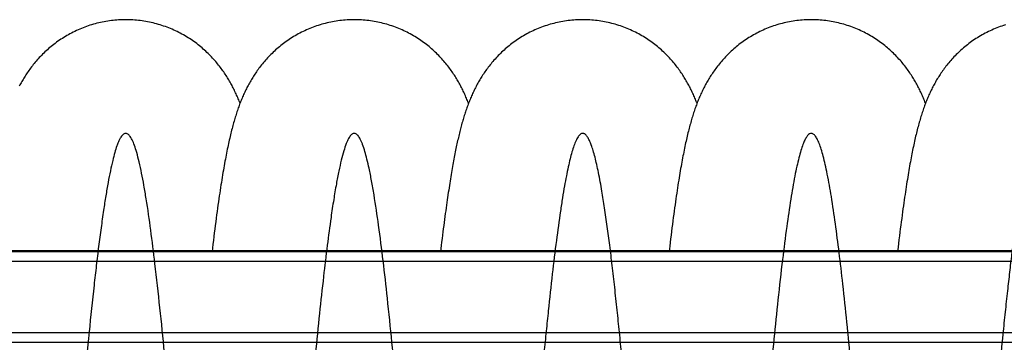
# Model space of a CAD drawing. Extents: x 0 to 594, y 0 to 420.
# Tile 5 of 19: x 273 to 344, y 118 to 141. Entities that reach past the tile are written whole.
import ezdxf

# ---------------------------------------------------------------- set-up
doc = ezdxf.new("R2010")
doc.units = 0
doc.header["$LTSCALE"] = 32.67
doc.layers.add('110803_DXF_CONTINUOUS_LINE', color=7, linetype='CONTINUOUS')
doc.layers.add('HOSE_125_150DXF_CONTINUOUS', color=7, linetype='CONTINUOUS')

msp = doc.modelspace()

# ---------------------------------------------------------------- linework, layer by layer
at = {"layer": '110803_DXF_CONTINUOUS_LINE', "color": 7, "linetype": 'CONTINUOUS'}
for p, q in [((239.27829, 124.15262), (371.47829, 124.15262)), ((239.27829, 117.56229), (371.47829, 117.56229))]:
    msp.add_line(p, q, dxfattribs=at)
at = {"layer": '110803_DXF_CONTINUOUS_LINE', "color": 9, "linetype": 'CONTINUOUS'}
for p, q in [((239.27829, 123.45274), (371.47829, 123.45274)), ((239.27829, 118.26241), (371.47829, 118.26241))]:
    msp.add_line(p, q, dxfattribs=at)
at = {"layer": 'HOSE_125_150DXF_CONTINUOUS', "color": 9, "linetype": 'CONTINUOUS'}
msp.add_line((366.27604, 124.19544), (244.27604, 124.19544), dxfattribs=at)
at = {"layer": 'HOSE_125_150DXF_CONTINUOUS', "color": 7, "linetype": 'CONTINUOUS'}
for points in [[(280.68193, 140.98041), (280.5651, 140.97961), (280.4318, 140.97672), (280.29858, 140.97174), (280.16546, 140.96466), (280.03248, 140.95549), (279.89968, 140.94424), (279.76709, 140.9309), (279.63475, 140.91548), (279.5027, 140.89799), (279.37098, 140.87843), (279.2396, 140.85681), (279.10864, 140.83314), (278.9781, 140.80744), (278.84802, 140.77969), (278.71846, 140.74994), (278.58945, 140.71817), (278.46102, 140.68441), (278.33323, 140.64867), (278.2061, 140.61098), (278.07967, 140.57133), (277.95399, 140.52977), (277.82909, 140.48629), (277.70499, 140.44093), (277.58178, 140.39372), (277.45948, 140.34467), (277.33811, 140.29381), (277.21775, 140.24118), (277.09843, 140.1868), (276.98016, 140.1307), (276.86303, 140.07294), (276.74705, 140.01353), (276.63224, 139.9525), (276.5187, 139.88992), (276.40644, 139.82582), (276.29547, 139.76024), (276.18591, 139.69326), (276.07774, 139.6249), (275.971, 139.5552), (275.86576, 139.48426), (275.76203, 139.41211), (275.65981, 139.33878), (275.55922, 139.26438), (275.46023, 139.18896), (275.36286, 139.11254), (275.26718, 139.03525), (275.17321, 138.95713), (275.08092, 138.87821), (274.99035, 138.79857), (274.90149, 138.71826), (274.81433, 138.6373), (274.72889, 138.55579), (274.64512, 138.47372), (274.56305, 138.39117), (274.4828, 138.30832), (274.40442, 138.22529), (274.32782, 138.14206), (274.25293, 138.05861), (274.17975, 137.97502), (274.10823, 137.89129), (274.03825, 137.80731), (273.96968, 137.723), (273.90259, 137.63851), (273.83711, 137.55403), (273.77318, 137.46957), (273.71081, 137.38519), (273.65018, 137.30123), (273.59137, 137.21788), (273.53422, 137.13503), (273.47866, 137.05263), (273.4247, 136.9708), (273.37224, 136.88948), (273.32104, 136.80835), (273.27106, 136.72741), (273.22228, 136.64669), (273.17449, 136.5659), (273.12767, 136.48502), (273.0818, 136.40407), (273.03672, 136.3228), (272.99241, 136.24119), (272.94886, 136.15924)], [(288.9766, 134.91145), (288.95303, 134.97264), (288.9175, 135.06284), (288.88143, 135.15244), (288.84473, 135.2416), (288.80736, 135.33044), (288.76931, 135.4189), (288.73061, 135.5069), (288.69123, 135.59449), (288.65115, 135.68166), (288.61045, 135.76826), (288.5691, 135.85432), (288.52708, 135.93985), (288.48445, 136.02472), (288.44127, 136.10884), (288.39746, 136.19235), (288.35291, 136.27543), (288.30763, 136.35806), (288.26159, 136.44029), (288.21457, 136.52244), (288.16657, 136.60452), (288.11756, 136.68653), (288.06729, 136.7688), (288.0157, 136.85141), (287.96279, 136.93425), (287.90849, 137.0174), (287.85271, 137.10089), (287.79546, 137.18466), (287.73673, 137.26864), (287.67649, 137.35282), (287.61469, 137.43717), (287.55135, 137.52162), (287.48643, 137.60614), (287.41991, 137.6907), (287.35178, 137.77524), (287.28202, 137.85972), (287.21059, 137.94411), (287.13751, 138.02836), (287.06275, 138.11241), (286.98627, 138.19625), (286.90809, 138.2798), (286.82819, 138.36303), (286.74654, 138.44589), (286.66315, 138.52831), (286.57802, 138.61026), (286.49112, 138.6917), (286.40249, 138.77253), (286.31211, 138.85271), (286.21998, 138.93221), (286.12613, 139.01093), (286.03056, 139.08884), (285.93325, 139.16589), (285.83429, 139.24198), (285.73365, 139.31707), (285.63136, 139.39111), (285.5275, 139.464), (285.42209, 139.53569), (285.31512, 139.60615), (285.20671, 139.67527), (285.09687, 139.74302), (284.98562, 139.80935), (284.87303, 139.8742), (284.75912, 139.93753), (284.64391, 139.99931), (284.52748, 140.05947), (284.40984, 140.118), (284.29102, 140.17485), (284.17109, 140.22997), (284.05009, 140.28334), (283.92804, 140.33493), (283.80502, 140.38469), (283.68105, 140.4326), (283.55616, 140.47864), (283.43043, 140.52276), (283.30391, 140.56496), (283.17661, 140.60521), (283.0486, 140.64348), (282.91994, 140.67976), (282.79065, 140.71402), (282.66076, 140.74627), (282.53033, 140.77648), (282.39937, 140.80464), (282.26793, 140.83074), (282.13605, 140.85477), (282.00377, 140.87672), (281.87111, 140.89659), (281.73813, 140.91435), (281.60485, 140.93002), (281.47132, 140.94358), (281.33756, 140.95502), (281.20362, 140.96434), (281.06954, 140.97155), (280.93536, 140.97662), (280.8011, 140.97958), (280.68193, 140.98041)], [(297.27141, 140.98041), (297.15408, 140.9796), (297.02027, 140.97669), (296.88652, 140.97167), (296.75284, 140.96453), (296.61927, 140.95529), (296.48588, 140.94393), (296.35269, 140.93048), (296.21974, 140.91492), (296.08708, 140.89727), (295.95475, 140.87753), (295.82277, 140.85572), (295.69121, 140.83184), (295.56009, 140.8059), (295.42944, 140.77791), (295.29933, 140.74788), (295.16978, 140.71584), (295.04083, 140.68178), (294.91253, 140.64574), (294.78491, 140.60772), (294.658, 140.56774), (294.53187, 140.52582), (294.40653, 140.48199), (294.28201, 140.43626), (294.15839, 140.38866), (294.03567, 140.33921), (293.91389, 140.28793), (293.79314, 140.23488), (293.67344, 140.18006), (293.5548, 140.12351), (293.43732, 140.06529), (293.321, 140.00541), (293.20588, 139.9439), (293.09203, 139.88085), (292.97949, 139.81626), (292.86825, 139.75019), (292.75844, 139.6827), (292.65004, 139.61384), (292.54308, 139.54364), (292.43764, 139.47219), (292.33374, 139.39953), (292.23137, 139.3257), (292.13064, 139.2508), (292.03154, 139.17488), (291.93407, 139.09797), (291.83831, 139.02018), (291.74426, 138.94156), (291.65192, 138.86214), (291.56131, 138.78202), (291.47245, 138.70124), (291.3853, 138.61984), (291.29991, 138.5379), (291.21624, 138.45544), (291.13429, 138.37253), (291.05411, 138.28927), (290.97568, 138.20569), (290.89898, 138.12185), (290.82407, 138.03787), (290.75094, 137.9538), (290.67954, 137.86968), (290.60993, 137.78562), (290.54208, 137.70169), (290.47595, 137.6179), (290.41154, 137.53432), (290.34884, 137.45104), (290.28779, 137.36804), (290.22826, 137.28522), (290.17022, 137.20261), (290.11363, 137.12023), (290.05837, 137.03794), (290.00439, 136.95576), (289.95168, 136.8737), (289.90011, 136.79164), (289.84967, 136.70957), (289.80033, 136.62753), (289.752, 136.54539), (289.70466, 136.46315), (289.65829, 136.38083), (289.61282, 136.29834), (289.56822, 136.21567), (289.52448, 136.13281), (289.48155, 136.04971), (289.43939, 135.96633), (289.398, 135.88267), (289.35733, 135.79868), (289.31735, 135.71431), (289.27806, 135.62958), (289.23941, 135.54442), (289.20139, 135.45881), (289.16397, 135.37274), (289.12715, 135.28616), (289.09088, 135.19904), (289.05516, 135.11137), (289.01998, 135.02311), (288.9853, 134.93423), (288.95112, 134.8447), (288.91742, 134.75452), (288.88418, 134.66365), (288.85139, 134.57204), (288.81902, 134.47967), (288.78706, 134.38649), (288.75548, 134.29245), (288.72427, 134.1975), (288.69341, 134.10161), (288.66287, 134.00472), (288.63262, 133.90671), (288.60265, 133.80755), (288.57293, 133.70718), (288.54342, 133.60543), (288.5141, 133.50224), (288.48497, 133.39754), (288.45596, 133.29118), (288.42707, 133.18307), (288.39829, 133.07316), (288.36959, 132.9613), (288.34094, 132.8474), (288.31235, 132.7314), (288.28381, 132.61331), (288.25532, 132.49306), (288.22686, 132.37057), (288.19842, 132.24575), (288.16999, 132.11853), (288.14156, 131.98883), (288.11311, 131.85659), (288.08463, 131.72171), (288.05613, 131.58413), (288.0276, 131.44385), (287.99903, 131.30078), (287.97043, 131.15487), (287.94179, 131.00613), (287.91311, 130.85451), (287.88439, 130.69993), (287.85563, 130.54242), (287.82683, 130.38195), (287.79797, 130.21844), (287.76906, 130.05182), (287.74009, 129.88211), (287.71106, 129.70921), (287.68192, 129.53284), (287.6527, 129.35311), (287.62336, 129.16979), (287.59379, 128.98216), (287.564, 128.79011), (287.53397, 128.59358), (287.50362, 128.39187), (287.47294, 128.18488), (287.44193, 127.9725), (287.41049, 127.75395), (287.37858, 127.5288), (287.34624, 127.2972), (287.3135, 127.0593), (287.28029, 126.81449), (287.24669, 126.56311), (287.21291, 126.30683), (287.17896, 126.04558), (287.14483, 125.77932), (287.11075, 125.50988), (287.07672, 125.23731), (287.04275, 124.96161), (287.00907, 124.68472), (286.97574, 124.40733), (286.94549, 124.15262)], [(305.56612, 134.91143), (305.55846, 134.9315), (305.52423, 135.0193), (305.48942, 135.10671), (305.45401, 135.19375), (305.41798, 135.28044), (305.38131, 135.36679), (305.34397, 135.45282), (305.30596, 135.53854), (305.26725, 135.62396), (305.22783, 135.7091), (305.18768, 135.79393), (305.14678, 135.8785), (305.10512, 135.96279), (305.06269, 136.04679), (305.01948, 136.13049), (304.97547, 136.2139), (304.93066, 136.297), (304.88508, 136.37972), (304.83866, 136.46213), (304.79132, 136.54437), (304.74308, 136.62638), (304.69388, 136.70822), (304.6435, 136.79022), (304.59187, 136.8724), (304.53901, 136.95472), (304.48473, 137.03737), (304.42896, 137.1204), (304.37172, 137.20372), (304.31298, 137.28728), (304.25271, 137.37107), (304.19086, 137.45506), (304.12746, 137.53917), (304.06246, 137.62339), (303.99583, 137.70766), (303.92759, 137.79194), (303.8577, 137.87617), (303.78613, 137.96033), (303.71291, 138.04434), (303.638, 138.12816), (303.56138, 138.21176), (303.48308, 138.29504), (303.40308, 138.37798), (303.32136, 138.46052), (303.23794, 138.54261), (303.1528, 138.62419), (303.06593, 138.70522), (302.97734, 138.78565), (302.887, 138.86544), (302.79493, 138.94454), (302.70114, 139.02286), (302.60562, 139.10039), (302.50838, 139.17706), (302.4095, 139.25275), (302.30898, 139.32744), (302.20682, 139.40107), (302.10313, 139.47354), (301.99791, 139.54481), (301.89116, 139.61484), (301.78297, 139.68355), (301.67334, 139.75089), (301.56229, 139.81684), (301.44991, 139.88131), (301.33622, 139.94427), (301.22122, 140.0057), (301.10501, 140.06552), (300.98761, 140.1237), (300.86904, 140.18021), (300.74938, 140.235), (300.62866, 140.28804), (300.50691, 140.3393), (300.3842, 140.38875), (300.26058, 140.43634), (300.13605, 140.48207), (300.01071, 140.5259), (299.88459, 140.56781), (299.75772, 140.60777), (299.63014, 140.64578), (299.5019, 140.68181), (299.37301, 140.71584), (299.24355, 140.74787), (299.11353, 140.77787), (298.98298, 140.80585), (298.85197, 140.83177), (298.72052, 140.85564), (298.58867, 140.87744), (298.45646, 140.89717), (298.32392, 140.91481), (298.19109, 140.93037), (298.05801, 140.94383), (297.92471, 140.9552), (297.79123, 140.96446), (297.65761, 140.97161), (297.52389, 140.97665), (297.3901, 140.97958), (297.2714, 140.98041)], [(313.86075, 140.98034), (313.74327, 140.97953), (313.60933, 140.97662), (313.47547, 140.97158), (313.34171, 140.96444), (313.20808, 140.95518), (313.07464, 140.94382), (312.94142, 140.93035), (312.80844, 140.91478), (312.67577, 140.89712), (312.54341, 140.87737), (312.41142, 140.85554), (312.27984, 140.83165), (312.14869, 140.80569), (312.01802, 140.77768), (311.88786, 140.74763), (311.75827, 140.71556), (311.62926, 140.68148), (311.5009, 140.6454), (311.3732, 140.60734), (311.24621, 140.56732), (311.11999, 140.52535), (310.99454, 140.48146), (310.8699, 140.43566), (310.74616, 140.38799), (310.62333, 140.33846), (310.50144, 140.28711), (310.38057, 140.23397), (310.26077, 140.17907), (310.14203, 140.12243), (310.02446, 140.06412), (309.90807, 140.00416), (309.79288, 139.94257), (309.67896, 139.87943), (309.56635, 139.81476), (309.45504, 139.74858), (309.34512, 139.68098), (309.23657, 139.61196), (309.12943, 139.54158), (309.02378, 139.46991), (308.91961, 139.39699), (308.81695, 139.32287), (308.71599, 139.24771), (308.61672, 139.17156), (308.51915, 139.09446), (308.4234, 139.01658), (308.32951, 138.93798), (308.23742, 138.85869), (308.14719, 138.7788), (308.05881, 138.69837), (307.97225, 138.61744), (307.88751, 138.53607), (307.80461, 138.45433), (307.72349, 138.37223), (307.64406, 138.28974), (307.56632, 138.20692), (307.49024, 138.12378), (307.41571, 138.04028), (307.34268, 137.95639), (307.27116, 137.87218), (307.20124, 137.7878), (307.13286, 137.70326), (307.06602, 137.61859), (307.00084, 137.53402), (306.93731, 137.4496), (306.87537, 137.36535), (306.81506, 137.28137), (306.75635, 137.19771), (306.6992, 137.11438), (306.64359, 137.03144), (306.58953, 136.94898), (306.53693, 136.86695), (306.48565, 136.78518), (306.4357, 136.70378), (306.38699, 136.62267), (306.33921, 136.54136), (306.2923, 136.45979), (306.24627, 136.37801), (306.20092, 136.29569), (306.15617, 136.21265), (306.11207, 136.12904), (306.0687, 136.045), (306.02603, 135.96048), (305.98405, 135.87549), (305.94285, 135.79022), (305.90241, 135.70468), (305.8627, 135.61883), (305.82376, 135.5328), (305.78559, 135.4466), (305.74815, 135.36019), (305.71145, 135.27364), (305.67547, 135.18696), (305.64019, 135.10011), (305.60555, 135.01301), (305.57154, 134.92566), (305.53814, 134.83803), (305.5053, 134.75005), (305.47301, 134.66171), (305.44124, 134.57297), (305.40995, 134.48375), (305.37913, 134.39401), (305.34874, 134.30374), (305.31875, 134.21281), (305.28915, 134.1212), (305.2599, 134.02887), (305.231, 133.93577), (305.20241, 133.84182), (305.17412, 133.74704), (305.14616, 133.65146), (305.11851, 133.55507), (305.09114, 133.45781), (305.06404, 133.35964), (305.0372, 133.26056), (305.0106, 133.16051), (304.9842, 133.05935), (304.95799, 132.95704), (304.93196, 132.85355), (304.90609, 132.74883), (304.88038, 132.64285), (304.85481, 132.53556), (304.82937, 132.42692), (304.80406, 132.31693), (304.77886, 132.20552), (304.75374, 132.09257), (304.72869, 131.97801), (304.70371, 131.86183), (304.67877, 131.74393), (304.65387, 131.62426), (304.62901, 131.50278), (304.60417, 131.37949), (304.57936, 131.25435), (304.55457, 131.12732), (304.52978, 130.99829), (304.50499, 130.86724), (304.48018, 130.73412), (304.45534, 130.59876), (304.43044, 130.46107), (304.4055, 130.32106), (304.3805, 130.17865), (304.35545, 130.03386), (304.33033, 129.88659), (304.30512, 129.73667), (304.27982, 129.58403), (304.25441, 129.42866), (304.22889, 129.27043), (304.20326, 129.10927), (304.17751, 128.94516), (304.15163, 128.77798), (304.12562, 128.60775), (304.09947, 128.43435), (304.04661, 128.0769)], [(322.15555, 134.91137), (322.13933, 134.95364), (322.10577, 135.03927), (322.07161, 135.12466), (322.03682, 135.20981), (322.0014, 135.29472), (321.9653, 135.37942), (321.92853, 135.46391), (321.89106, 135.54819), (321.85287, 135.63227), (321.81395, 135.71616), (321.77428, 135.79987), (321.73383, 135.88339), (321.69258, 135.96675), (321.65052, 136.04995), (321.60762, 136.133), (321.56385, 136.21591), (321.5192, 136.29869), (321.47365, 136.38131), (321.42718, 136.46381), (321.37973, 136.5462), (321.33132, 136.62847), (321.2819, 136.71064), (321.23136, 136.79283), (321.17969, 136.87503), (321.12686, 136.95724), (321.07276, 137.03958), (321.01737, 137.12202), (320.96064, 137.20455), (320.90244, 137.28734), (320.84271, 137.37037), (320.78144, 137.45362), (320.7185, 137.53715), (320.65381, 137.62101), (320.58738, 137.70509), (320.51924, 137.78929), (320.44935, 137.87359), (320.37768, 137.95793), (320.3043, 138.04217), (320.22918, 138.12627), (320.15229, 138.2102), (320.07372, 138.2938), (319.99347, 138.37702), (319.9115, 138.45984), (319.82787, 138.54213), (319.74259, 138.62385), (319.65563, 138.70498), (319.56695, 138.78549), (319.47653, 138.86534), (319.38438, 138.9445), (319.29049, 139.0229), (319.19483, 139.10054), (319.09742, 139.17733), (318.99836, 139.25314), (318.89765, 139.32795), (318.79528, 139.40171), (318.69139, 139.47429), (318.58598, 139.54566), (318.47904, 139.61578), (318.37067, 139.68455), (318.26089, 139.75195), (318.1497, 139.81794), (318.0372, 139.88244), (317.9234, 139.94541), (317.80831, 140.00684), (317.69204, 140.06664), (317.5746, 140.12479), (317.45602, 140.18126), (317.33637, 140.23599), (317.2157, 140.28897), (317.09402, 140.34016), (316.9714, 140.38952), (316.84788, 140.43704), (316.72346, 140.4827), (316.59823, 140.52646), (316.47221, 140.56829), (316.34544, 140.6082), (316.21797, 140.64615), (316.08983, 140.68212), (315.96105, 140.71611), (315.83168, 140.74809), (315.70176, 140.77805), (315.57131, 140.80598), (315.44039, 140.83187), (315.30903, 140.85571), (315.17726, 140.87749), (315.04513, 140.89719), (314.91267, 140.91482), (314.77991, 140.93036), (314.64691, 140.9438), (314.51368, 140.95516), (314.38028, 140.96441), (314.24673, 140.97155), (314.11308, 140.97659), (313.97937, 140.97951), (313.86074, 140.98034)], [(330.45031, 140.98045), (330.33255, 140.97963), (330.19832, 140.9767), (330.06417, 140.97165), (329.93011, 140.96447), (329.79618, 140.95517), (329.66244, 140.94375), (329.52892, 140.93022), (329.39564, 140.91458), (329.26267, 140.89684), (329.13002, 140.877), (328.99774, 140.85507), (328.86587, 140.83107), (328.73445, 140.80499), (328.60351, 140.77686), (328.4731, 140.74668), (328.34325, 140.71447), (328.214, 140.68024), (328.08541, 140.64401), (327.95751, 140.6058), (327.83033, 140.56562), (327.70393, 140.5235), (327.57833, 140.47945), (327.45357, 140.4335), (327.32971, 140.38567), (327.20679, 140.336), (327.08483, 140.28449), (326.96391, 140.23121), (326.84404, 140.17616), (326.72526, 140.11938), (326.60764, 140.06092), (326.49119, 140.0008), (326.37594, 139.93905), (326.26199, 139.87575), (326.14936, 139.81093), (326.03805, 139.74462), (325.92818, 139.6769), (325.81975, 139.60783), (325.71278, 139.53742), (325.60736, 139.46577), (325.50349, 139.39293), (325.40118, 139.31893), (325.30051, 139.24387), (325.20147, 139.16778), (325.10407, 139.0907), (325.00836, 139.01275), (324.91435, 138.93393), (324.82202, 138.85432), (324.73149, 138.77403), (324.64273, 138.69313), (324.55574, 138.61165), (324.47058, 138.52971), (324.38729, 138.44742), (324.3058, 138.36477), (324.22604, 138.28174), (324.14801, 138.19839), (324.07165, 138.11475), (323.99687, 138.03073), (323.9236, 137.94632), (323.85185, 137.8616), (323.78164, 137.77661), (323.71286, 137.69129), (323.64556, 137.60575), (323.57993, 137.52028), (323.51594, 137.43493), (323.45356, 137.34972), (323.39293, 137.26492), (323.33408, 137.18068), (323.2769, 137.09692), (323.22128, 137.01359), (323.16724, 136.93076), (323.11469, 136.84841), (323.06342, 136.76626), (323.01341, 136.68435), (322.9646, 136.60267), (322.91677, 136.52084), (322.86988, 136.43887), (322.82391, 136.35677), (322.77863, 136.27411), (322.73396, 136.19078), (322.68996, 136.10687), (322.64658, 136.02232), (322.60376, 135.93702), (322.56155, 135.85104), (322.52001, 135.76453), (322.47912, 135.67746), (322.43887, 135.58983), (322.39933, 135.5018), (322.36049, 135.41339), (322.32233, 135.32454), (322.28487, 135.23538), (322.24811, 135.14595), (322.21202, 135.05616), (322.17653, 134.96591), (322.14161, 134.87514), (322.10725, 134.78386), (322.07345, 134.69206), (322.04018, 134.59972), (322.00741, 134.50679), (321.9751, 134.41319), (321.94325, 134.31889), (321.91182, 134.22383), (321.88076, 134.12789), (321.85005, 134.031), (321.81967, 133.93312), (321.78958, 133.83411), (321.75976, 133.73392), (321.73019, 133.63249), (321.70083, 133.52971), (321.67168, 133.42552), (321.64271, 133.31985), (321.6139, 133.21261), (321.58524, 133.10375), (321.55671, 132.9932), (321.52828, 132.88083), (321.49994, 132.76656), (321.47168, 132.65035), (321.4435, 132.53219), (321.4154, 132.41203), (321.38736, 132.28979), (321.35938, 132.16546), (321.33145, 132.03901), (321.30356, 131.91035), (321.2757, 131.77936), (321.24783, 131.64599), (321.21997, 131.51017), (321.19211, 131.37185), (321.16423, 131.23093), (321.13633, 131.08739), (321.10842, 130.94129), (321.08052, 130.79266), (321.0526, 130.64137), (321.02464, 130.4873), (320.99664, 130.3304), (320.96859, 130.17063), (320.94047, 130.00784), (320.91229, 129.84204), (320.88403, 129.67312), (320.85563, 129.50066), (320.82709, 129.32463), (320.7984, 129.14493), (320.76947, 128.96101), (320.74031, 128.77276), (320.71091, 128.58013), (320.68121, 128.38264), (320.65121, 128.18016), (320.62091, 127.97262), (320.59027, 127.75967), (320.55924, 127.5409), (320.52786, 127.31649), (320.49622, 127.08697), (320.46431, 126.85219), (320.43214, 126.61213), (320.39981, 126.36764), (320.36734, 126.11866), (320.33471, 125.86517), (320.30205, 125.60808), (320.26936, 125.34747), (320.23664, 125.08326), (320.20396, 124.8162), (320.17135, 124.5465), (320.12445, 124.15262)], [(338.74504, 134.91148), (338.73589, 134.93546), (338.70131, 135.02407), (338.66617, 135.11221), (338.63046, 135.19986), (338.59419, 135.28699), (338.55734, 135.37359), (338.51991, 135.45971), (338.48187, 135.54533), (338.44323, 135.63046), (338.40396, 135.71514), (338.36407, 135.79931), (338.32356, 135.88296), (338.2824, 135.96615), (338.24054, 136.04896), (338.19799, 136.13135), (338.15471, 136.21339), (338.11057, 136.29526), (338.06558, 136.37695), (338.0197, 136.45849), (337.97279, 136.54009), (337.92481, 136.62174), (337.87576, 136.70345), (337.82544, 136.78544), (337.77379, 136.86777), (337.72082, 136.95036), (337.66643, 137.03327), (337.61058, 137.11653), (337.55324, 137.20007), (337.49441, 137.28384), (337.43406, 137.36782), (337.37215, 137.45198), (337.30868, 137.53625), (337.24361, 137.62061), (337.17693, 137.70503), (337.10863, 137.78943), (337.03868, 137.87379), (336.96707, 137.95806), (336.89379, 138.04218), (336.81883, 138.12611), (336.74216, 138.20982), (336.66379, 138.29322), (336.58371, 138.37628), (336.50189, 138.45897), (336.41836, 138.5412), (336.33309, 138.62294), (336.24607, 138.70414), (336.15733, 138.78473), (336.06685, 138.86467), (335.97463, 138.94391), (335.8807, 139.02236), (335.78507, 139.1), (335.68771, 139.17676), (335.58873, 139.25254), (335.48811, 139.32731), (335.38586, 139.40101), (335.28206, 139.47355), (335.17674, 139.54489), (335.06989, 139.61498), (334.9616, 139.68374), (334.85188, 139.75113), (334.74074, 139.81712), (334.62828, 139.88163), (334.51451, 139.94463), (334.39945, 140.00607), (334.28319, 140.0659), (334.16577, 140.12408), (334.04719, 140.18058), (333.92756, 140.23534), (333.80689, 140.28835), (333.6852, 140.33957), (333.56257, 140.38898), (333.43902, 140.43654), (333.31457, 140.48223), (333.1893, 140.52603), (333.06322, 140.56792), (332.93637, 140.60788), (332.80882, 140.64587), (332.6806, 140.68189), (332.55174, 140.71592), (332.4223, 140.74793), (332.29231, 140.77793), (332.16179, 140.8059), (332.0308, 140.83182), (331.89937, 140.85568), (331.76753, 140.87748), (331.63533, 140.89721), (331.5028, 140.91485), (331.36997, 140.93041), (331.23689, 140.94387), (331.1036, 140.95523), (330.97012, 140.96449), (330.8365, 140.97165), (330.70279, 140.97669), (330.569, 140.97962), (330.45031, 140.98045)], [(344.54548, 140.60511), (344.41819, 140.56487), (344.29168, 140.52269), (344.16596, 140.47857), (344.04107, 140.43254), (343.91707, 140.38463), (343.794, 140.33486), (343.67187, 140.28325), (343.55079, 140.22985), (343.43076, 140.17469), (343.31182, 140.11778), (343.19405, 140.0592), (343.07746, 139.99895), (342.96208, 139.93708), (342.84799, 139.87364), (342.7352, 139.80867), (342.62373, 139.74219), (342.5137, 139.67431), (342.40512, 139.60506), (342.29801, 139.53448), (342.19248, 139.46267), (342.08854, 139.3897), (341.98619, 139.31558), (341.88553, 139.24043), (341.78657, 139.16432), (341.6893, 139.08726), (341.59373, 139.00932), (341.49987, 138.93055), (341.40769, 138.85098), (341.3172, 138.77066), (341.22839, 138.68962), (341.14124, 138.6079), (341.05576, 138.52556), (340.97191, 138.4426), (340.88972, 138.3591), (340.80925, 138.27519), (340.7305, 138.19091), (340.65344, 138.10629), (340.57818, 138.02153), (340.5047, 137.93665), (340.43296, 137.8517), (340.36305, 137.76685), (340.29495, 137.68215), (340.22861, 137.59763), (340.16403, 137.51334), (340.10119, 137.42939), (340.04004, 137.34574), (339.98044, 137.26233), (339.92238, 137.17916), (339.86582, 137.09628), (339.81064, 137.01359), (339.75683, 136.93111), (339.70435, 136.84886), (339.65308, 136.76672), (339.60301, 136.68472), (339.5541, 136.60285), (339.50622, 136.52095), (339.45936, 136.43902), (339.41349, 136.35707), (339.36847, 136.27489), (339.32428, 136.19246), (339.28091, 136.10979), (339.23824, 136.02671), (339.19626, 135.94316), (339.15496, 135.85918), (339.11429, 135.77467), (339.07422, 135.68957), (339.03475, 135.60391), (338.99592, 135.51777), (338.9577, 135.43111), (338.92008, 135.34393), (338.88308, 135.25629), (338.84669, 135.16822), (338.81089, 135.07964), (338.77564, 134.99052), (338.74095, 134.9009), (338.70678, 134.81068), (338.67301, 134.71958), (338.63963, 134.62756), (338.60662, 134.53457), (338.5739, 134.44038), (338.54144, 134.34486), (338.50923, 134.24802), (338.47728, 134.14984), (338.44554, 134.05018), (338.41403, 133.94904), (338.38283, 133.8467), (338.35192, 133.74311), (338.32128, 133.6382), (338.29095, 133.53211), (338.26092, 133.42483), (338.23117, 133.31627), (338.20169, 133.20647), (338.17249, 133.0954), (338.14354, 132.983), (338.11482, 132.86921), (338.08632, 132.75403), (338.05802, 132.63737), (338.02988, 132.51909), (338.00188, 132.39909), (337.97401, 132.27737), (337.94627, 132.15385), (337.91863, 132.02847), (337.89109, 131.90119), (337.86364, 131.77199), (337.83628, 131.64086), (337.80898, 131.50771), (337.78173, 131.37238), (337.7545, 131.23481), (337.72729, 131.09498), (337.70009, 130.95274), (337.67287, 130.80804), (337.64565, 130.66084), (337.61839, 130.51101), (337.5911, 130.35852), (337.56376, 130.2033), (337.53634, 130.04515), (337.50883, 129.88399), (337.48125, 129.71979), (337.45356, 129.55246), (337.42578, 129.38197), (337.3979, 129.20822), (337.36987, 129.03097), (337.34171, 128.85025), (337.3134, 128.66591), (337.28485, 128.47733), (337.25606, 128.28438), (337.22703, 128.08705), (337.19769, 127.88478), (337.16805, 127.67753), (337.13809, 127.46516), (337.10773, 127.24698), (337.07694, 127.02272), (337.04576, 126.79242), (337.01415, 126.55584), (336.98206, 126.31238), (336.94955, 126.06239), (336.91679, 125.80713), (336.88377, 125.54642), (336.85048, 125.28029), (336.81716, 125.01041), (336.78379, 124.73677), (336.75037, 124.45937), (336.71389, 124.15262)], [(304.04661, 128.0769), (304.01989, 127.89273), (303.99294, 127.70459), (303.96576, 127.51239), (303.93834, 127.31609), (303.91065, 127.11535), (303.88269, 126.91012), (303.85445, 126.70031), (303.82588, 126.48551), (303.79696, 126.26543), (303.76772, 126.0402), (303.73819, 125.80991), (303.70833, 125.57436), (303.67817, 125.33362), (303.64778, 125.08818), (303.61714, 124.83798), (303.58627, 124.58299), (303.53498, 124.15262)]]:
    msp.add_lwpolyline(points, dxfattribs=at)
at = {"layer": 'HOSE_125_150DXF_CONTINUOUS', "color": 9, "linetype": 'CONTINUOUS'}
msp.add_open_spline([(353.07604, 81.56233), (352.91105, 83.01984), (352.57515, 86.23898), (352.09532, 91.34918), (351.58928, 97.11132), (351.16588, 102.08451), (350.81926, 106.12841), (350.56315, 109.07701), (350.30039, 112.03209), (350.03059, 114.96012), (349.76092, 117.74957), (349.4849, 120.43535), (349.20218, 122.97632), (348.92367, 125.23509), (348.69388, 126.88639), (348.52175, 127.9992), (348.39392, 128.76557), (348.26285, 129.48593), (348.12801, 130.15496), (347.99337, 130.74935), (347.85904, 131.2676), (347.72502, 131.70839), (347.5915, 132.07113), (347.45857, 132.35524), (347.33941, 132.54161), (347.23841, 132.647), (347.164, 132.70021), (347.08786, 132.72934), (347.01039, 132.73254), (346.9338, 132.70947), (346.85906, 132.66194), (346.78542, 132.59108), (346.68517, 132.46194), (346.56649, 132.248), (346.4333, 131.9317), (346.29958, 131.53682), (346.1608, 131.04792), (346.01832, 130.46112), (345.87252, 129.77369), (345.72647, 128.99984), (345.58025, 128.14184), (345.43394, 127.20226), (345.23177, 125.79604), (345.03573, 124.27339), (344.84166, 122.63808), (344.68464, 121.24303), (344.5234, 119.739), (344.32805, 117.8338), (344.10499, 115.54817), (343.8484, 112.79371), (343.58505, 109.85785), (343.22271, 105.70604), (342.76227, 100.29809), (342.30022, 94.91984), (341.9201, 90.68722), (341.64343, 87.72601), (341.35983, 84.8502), (341.06855, 82.10245), (340.77764, 79.59893), (340.52643, 77.66778), (340.32041, 76.25525), (340.16467, 75.27468), (340.02876, 74.49998), (339.91524, 73.91138), (339.81717, 73.43544), (339.70273, 72.92847), (339.56833, 72.40799), (339.43436, 71.96469), (339.29818, 71.59259), (339.17643, 71.33108), (339.07185, 71.16307), (338.99867, 71.06914), (338.92506, 70.99839), (338.85032, 70.95096), (338.77371, 70.92801), (338.6962, 70.93145), (338.62007, 70.96099), (338.54573, 71.01461), (338.47227, 71.09147), (338.36707, 71.23566), (338.24003, 71.47928), (338.1254, 71.76957), (338.03042, 72.05118), (337.95428, 72.30184), (337.87809, 72.57722), (337.76756, 73.01216), (337.62793, 73.63699), (337.41164, 74.74833), (337.15605, 76.30916), (336.9209, 77.99011), (336.72768, 79.50729), (336.57066, 80.81704), (336.40944, 82.2394), (336.1937, 84.2429), (335.92315, 86.92543), (335.60254, 90.32232), (335.26447, 94.08737), (334.86948, 98.63866), (334.4091, 104.0483), (333.97482, 109.08698), (333.61041, 113.13701), (333.33377, 116.09052), (333.05017, 118.95661), (332.76542, 121.63166), (332.488, 124.0141), (332.21371, 126.13621), (331.93358, 128.03282), (331.68267, 129.46384), (331.47674, 130.43924), (331.33119, 131.04107), (331.18618, 131.55296), (331.04035, 131.97732), (330.91124, 132.2726), (330.80255, 132.46013), (330.72493, 132.56797), (330.64489, 132.65163), (330.56057, 132.7088), (330.47327, 132.73483), (330.36257, 132.72422), (330.26453, 132.66043), (330.18041, 132.5723), (330.08355, 132.44207), (329.96634, 132.22545), (329.82812, 131.89095), (329.68634, 131.46068), (329.54118, 130.93128), (329.39559, 130.31207), (329.18989, 129.31425), (328.93905, 127.85656), (328.64504, 125.83603), (328.33682, 123.40014), (328.03086, 120.68231), (327.72867, 117.74917), (327.43264, 114.67944), (327.12381, 111.30626), (326.81188, 107.76386), (326.4914, 104.03974), (326.17096, 100.28253), (325.83344, 96.34939), (325.43145, 91.7722), (325.03778, 87.51532), (324.65431, 83.72899), (324.36321, 81.0746), (324.07257, 78.67714), (323.82107, 76.84271), (323.61447, 75.5141), (323.45891, 74.60328), (323.29966, 73.76819), (323.14077, 73.03966), (322.98783, 72.43821), (322.84295, 71.95693), (322.6987, 71.56731), (322.57123, 71.30139), (322.46473, 71.13772), (322.38856, 71.04635), (322.3117, 70.98006), (322.23133, 70.93821), (322.1457, 70.92515), (322.05799, 70.94622), (321.97329, 70.99898), (321.89311, 71.07846), (321.81546, 71.18219), (321.70664, 71.36417), (321.56914, 71.6716), (321.40997, 72.13541), (321.24704, 72.72315), (321.08346, 73.42474), (320.91396, 74.26485), (320.73988, 75.24661), (320.51688, 76.6558), (320.25797, 78.5269), (320.02027, 80.47275), (319.8257, 82.18934), (319.60876, 84.19692), (319.34302, 86.83041), (319.02296, 90.2164), (318.70231, 93.77954), (318.36428, 97.66373), (318.03507, 101.51569), (317.70544, 105.37419), (317.38537, 109.07095), (317.04837, 112.84818), (316.76158, 115.91033), (316.52769, 118.27414), (316.35821, 119.92085), (316.1843, 121.53344), (316.00555, 123.10067), (315.82689, 124.5697), (315.644, 125.96693), (315.45663, 127.27915), (315.24882, 128.58743), (315.05761, 129.63765), (314.88311, 130.45372), (314.75596, 130.98315), (314.62589, 131.45498), (314.49207, 131.86433), (314.35877, 132.1952), (314.24162, 132.41902), (314.14505, 132.55495), (314.0773, 132.62997), (314.00903, 132.68512), (313.93966, 132.72009), (313.869, 132.7338), (313.79814, 132.72525), (313.72844, 132.69507), (313.65762, 132.64273), (313.58565, 132.56666), (313.4805, 132.42134), (313.3535, 132.17633), (313.20941, 131.80975), (313.06937, 131.36609), (312.93217, 130.8513), (312.79759, 130.27093), (312.66278, 129.61562), (312.52351, 128.86379), (312.38054, 128.0132), (312.17773, 126.69499), (311.92782, 124.85916), (311.63727, 122.44687), (311.39761, 120.25157), (311.2019, 118.35113), (311.04488, 116.76933), (310.88364, 115.09002), (310.68161, 112.92227), (310.44502, 110.29763), (310.06697, 105.97995), (309.59232, 100.40187), (309.10454, 94.72621), (308.69456, 90.17219), (308.38656, 86.91158), (308.08139, 83.88709), (307.83142, 81.59587), (307.6273, 79.86555), (307.47108, 78.61644), (307.31085, 77.41935), (307.14978, 76.30876), (306.99289, 75.31879), (306.8374, 74.42753), (306.67824, 73.61313), (306.51451, 72.88409), (306.37271, 72.34848), (306.25733, 71.97848), (306.17308, 71.73815), (306.08679, 71.52362), (305.99788, 71.33694), (305.90904, 71.18494), (305.82544, 71.07446), (305.74828, 71.0006), (305.67952, 70.95557), (305.60946, 70.93118), (305.53848, 70.92871), (305.46812, 70.94834), (305.39911, 70.98888), (305.33103, 71.04947), (305.26105, 71.13272), (305.18948, 71.24038), (305.08543, 71.43042), (304.9589, 71.72929), (304.8143, 72.15966), (304.66918, 72.68144), (304.52368, 73.29321), (304.37785, 73.99324), (304.23178, 74.77933), (304.08332, 75.66237), (303.93289, 76.64191), (303.77594, 77.75025), (303.61478, 78.97711), (303.40222, 80.7103), (303.14824, 82.96838), (302.90757, 85.29616), (302.71129, 87.29212), (302.49619, 89.54819), (302.23181, 92.44227), (301.91142, 96.08363), (301.59085, 99.81227), (301.25308, 103.77308), (300.83509, 108.6359), (300.42361, 113.26659), (300.01064, 117.57674), (299.69962, 120.60334), (299.38065, 123.43416), (299.06462, 125.93402), (298.77892, 127.87602), (298.5399, 129.2529), (298.36944, 130.11542), (298.20748, 130.82454), (298.05338, 131.40185), (297.91664, 131.82549), (297.80017, 132.11767), (297.71798, 132.29436), (297.63584, 132.44143), (297.55363, 132.559), (297.47092, 132.64725), (297.38494, 132.70756), (297.29249, 132.73601), (297.19575, 132.72419), (297.10284, 132.67353), (297.01585, 132.59117), (296.93185, 132.48029), (296.84972, 132.34219), (296.76754, 132.17452), (296.64478, 131.87983), (296.49244, 131.41718), (296.31609, 130.75189), (296.1391, 129.95361), (295.95556, 128.99491), (295.76709, 127.87277), (295.54434, 126.38634), (295.29731, 124.52776), (295.01994, 122.19992), (294.73524, 119.57432), (294.44358, 116.6694), (294.15173, 113.58072), (293.85555, 110.30119), (293.54687, 106.77045), (293.14123, 102.03835), (292.73884, 97.31121), (292.33052, 92.66173), (292.01878, 89.23969), (291.69881, 85.91196), (291.38058, 82.82851), (291.04626, 79.88772), (290.72191, 77.37512), (290.44489, 75.55094), (290.24081, 74.39137), (290.09324, 73.63798), (289.94416, 72.96605), (289.78991, 72.36791), (289.6532, 71.92626), (289.53697, 71.61883), (289.45646, 71.43468), (289.37798, 71.28254), (289.30206, 71.16063), (289.22598, 71.06387), (289.14772, 70.99066), (289.06546, 70.94255), (288.9775, 70.92493), (288.8895, 70.94188), (288.80446, 70.99098), (288.72144, 71.06965), (288.63914, 71.17757), (288.557, 71.31493), (288.47204, 71.48757), (288.38487, 71.69754), (288.2588, 72.04995), (288.1161, 72.5392), (287.95818, 73.18499), (287.80166, 73.92301), (287.64088, 74.78358), (287.47637, 75.76902), (287.31167, 76.85693), (287.07264, 78.57731), (286.78302, 80.93873), (286.43781, 84.09762), (286.09122, 87.57424), (285.72552, 91.50694), (285.28156, 96.52796), (284.86142, 101.45742), (284.45615, 106.19259), (284.14418, 109.7778), (283.82388, 113.34143), (283.50474, 116.72814), (283.16905, 120.05476), (282.84048, 123.02338), (282.51139, 125.65927), (282.23976, 127.5507), (282.00946, 128.92356), (281.84152, 129.81705), (281.66985, 130.61381), (281.49685, 131.29119), (281.32843, 131.82725), (281.18426, 132.18712), (281.06238, 132.41594), (280.97344, 132.54803), (280.88396, 132.64589), (280.79247, 132.70966), (280.69682, 132.73652), (280.60022, 132.72207), (280.50757, 132.66913), (280.4144, 132.57852), (280.31992, 132.44725), (280.22383, 132.2733), (280.12761, 132.05877), (280.00826, 131.74271), (279.87175, 131.30323), (279.71554, 130.70143), (279.55513, 129.97724), (279.39094, 129.12768), (279.22651, 128.17086), (279.05663, 127.07686), (278.88223, 125.84435), (278.70875, 124.51198), (278.53959, 123.11887), (278.30338, 121.0542), (278.00481, 118.21128), (277.6392, 114.42704), (277.28411, 110.51136), (276.92813, 106.4333), (276.58134, 102.38002), (276.21604, 98.1004), (275.85092, 93.89258), (275.47616, 89.73428), (275.10329, 85.83197), (274.71175, 82.07935), (274.42853, 79.67694), (274.27604, 78.50634)], degree=3, knots=[0, 0, 0, 0, 0.00722832, 0.01594906, 0.02529303, 0.03573264, 0.04054502, 0.04529395, 0.05031769, 0.05516474, 0.05978405, 0.06412777, 0.06846957, 0.07238273, 0.07534262, 0.07668495, 0.07793166, 0.07917125, 0.08029294, 0.08129456, 0.08217421, 0.08293062, 0.0835642, 0.08407709, 0.0844748, 0.08464687, 0.08479357, 0.0849221, 0.08504296, 0.08516857, 0.0853101, 0.08547551, 0.08566986, 0.08611378, 0.08667588, 0.08735979, 0.08816677, 0.0891797, 0.09033484, 0.09162937, 0.09306019, 0.09462374, 0.0963152, 0.10006102, 0.10218867, 0.10443038, 0.10697898, 0.10964283, 0.11386815, 0.11829576, 0.12327523, 0.12839377, 0.13883316, 0.15002138, 0.15499468, 0.15977493, 0.16467741, 0.16923496, 0.17339124, 0.17709723, 0.17883109, 0.1804255, 0.1819898, 0.18270675, 0.1833794, 0.18438442, 0.18526756, 0.18602794, 0.18666544, 0.18721935, 0.18744529, 0.18763939, 0.18780467, 0.18794612, 0.18807167, 0.18819255, 0.18832128, 0.18846836, 0.18864087, 0.18884314, 0.18934611, 0.18998897, 0.19038013, 0.1908104, 0.19127974, 0.19178802, 0.19302176, 0.19443409, 0.19736688, 0.20081437, 0.20279789, 0.20490367, 0.20731482, 0.20985194, 0.21483372, 0.22060093, 0.22666573, 0.23346202, 0.24311346, 0.25342013, 0.25838407, 0.26315213, 0.26803832, 0.27257673, 0.27640876, 0.27985778, 0.2831208, 0.28585588, 0.28701545, 0.28803287, 0.28890665, 0.28963615, 0.29024317, 0.29049074, 0.29070303, 0.29089656, 0.29105851, 0.29119976, 0.29133635, 0.29159338, 0.2917529, 0.29193772, 0.29239072, 0.29296231, 0.2937197, 0.29462151, 0.29566676, 0.29685373, 0.29964162, 0.30295399, 0.30691496, 0.31174054, 0.31643141, 0.32144552, 0.32693788, 0.33312353, 0.33896957, 0.34535772, 0.35170582, 0.35842284, 0.36800043, 0.37277239, 0.37717675, 0.38115916, 0.38467297, 0.38630053, 0.38778485, 0.38922619, 0.39048955, 0.39145875, 0.3922838, 0.39296505, 0.39350496, 0.3937323, 0.39392577, 0.3940893, 0.39422946, 0.3943669, 0.39450635, 0.39466441, 0.39485278, 0.39505967, 0.39530149, 0.39589632, 0.39671473, 0.39771637, 0.3989005, 0.40026416, 0.40193928, 0.4038136, 0.40729457, 0.41124699, 0.41347355, 0.41580786, 0.42119764, 0.42651682, 0.43256794, 0.43882731, 0.44572998, 0.4516191, 0.45791084, 0.46401528, 0.47030678, 0.47306668, 0.4757207, 0.47846441, 0.48105939, 0.4834938, 0.48575687, 0.48800341, 0.4900256, 0.49228457, 0.49326275, 0.49413765, 0.49496738, 0.49567407, 0.49625862, 0.49672403, 0.49691443, 0.49707893, 0.49722069, 0.4973446, 0.49745798, 0.49757019, 0.49769093, 0.49782809, 0.49800148, 0.49820484, 0.49871031, 0.49935561, 0.50014462, 0.50100143, 0.50198051, 0.50308008, 0.50429807, 0.50574831, 0.50733027, 0.51087036, 0.51487783, 0.5193034, 0.52175261, 0.52429251, 0.5271366, 0.53006611, 0.53502119, 0.54012292, 0.55142452, 0.56260866, 0.56819493, 0.57395692, 0.57874796, 0.58317487, 0.58531453, 0.58733388, 0.58937822, 0.59126615, 0.59286386, 0.59431738, 0.59572432, 0.59695263, 0.59799899, 0.59845351, 0.59886223, 0.59925363, 0.59959246, 0.59988029, 0.60012, 0.60027254, 0.60040453, 0.60052204, 0.60063358, 0.60074896, 0.60087712, 0.60102468, 0.60119604, 0.60141172, 0.60166069, 0.60226278, 0.60300772, 0.60389707, 0.6049306, 0.60610605, 0.60742043, 0.60887047, 0.61051847, 0.61230393, 0.61438664, 0.6166161, 0.62090878, 0.62558412, 0.62814816, 0.63079208, 0.63675214, 0.6424692, 0.64880559, 0.6551942, 0.66205844, 0.67285735, 0.67810341, 0.68339551, 0.68785048, 0.6921413, 0.69581214, 0.69752213, 0.69902742, 0.70014422, 0.70110591, 0.7019714, 0.70233581, 0.70265532, 0.70293102, 0.70316496, 0.70336065, 0.70352424, 0.70367751, 0.70382584, 0.7039913, 0.70419029, 0.70441215, 0.70467491, 0.70498093, 0.70533158, 0.70624736, 0.70737817, 0.70872243, 0.71027579, 0.71218787, 0.71432927, 0.71768227, 0.72142682, 0.72588151, 0.73069654, 0.73581378, 0.74116991, 0.7469234, 0.75327919, 0.76457469, 0.77030239, 0.77627943, 0.78150786, 0.7867766, 0.79155481, 0.79609276, 0.7992604, 0.80064613, 0.80189448, 0.80304329, 0.8040373, 0.80493793, 0.80531976, 0.8056564, 0.80592779, 0.80616267, 0.80636314, 0.80653266, 0.80668821, 0.80682664, 0.80696488, 0.80711996, 0.80730424, 0.80752513, 0.80778684, 0.80809177, 0.80847252, 0.80890655, 0.80993565, 0.810982, 0.81218227, 0.8136529, 0.81529583, 0.8171054, 0.8190749, 0.82385492, 0.82882873, 0.83473398, 0.841072, 0.84829213, 0.85957341, 0.86545189, 0.87171175, 0.87730768, 0.8830838, 0.88847489, 0.89378401, 0.89780167, 0.90156475, 0.90319925, 0.90466116, 0.90604447, 0.90721515, 0.90810488, 0.90881231, 0.90912138, 0.90938093, 0.9095951, 0.90977152, 0.90992381, 0.91007261, 0.9102398, 0.91044132, 0.91070895, 0.91103384, 0.91141917, 0.91186663, 0.91269797, 0.91368545, 0.91492986, 0.91635254, 0.91794907, 0.9197138, 0.92180809, 0.92408307, 0.92633487, 0.92872349, 0.93432384, 0.94042121, 0.94745847, 0.95369893, 0.96059386, 0.96750548, 0.97486512, 0.98140735, 0.9880801, 0.99418265, 1, 1, 1, 1], dxfattribs=at)

doc.saveas('drawing.dxf')
